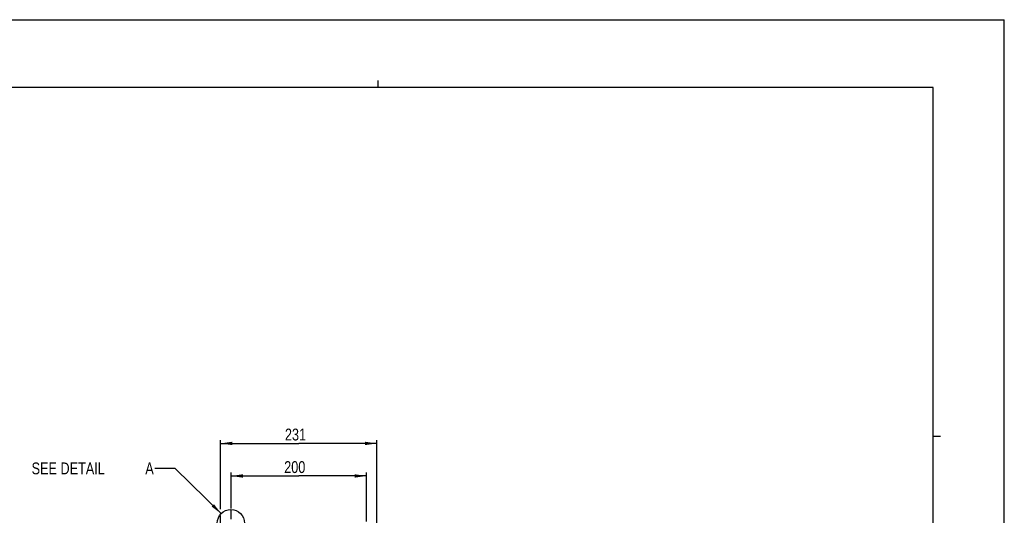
# Model space of a CAD drawing. Extents: x 0 to 594, y 0 to 420.
# Tile 48 of 48: x 303 to 594, y 274 to 420. Entities that reach past the tile are written whole.
import ezdxf

# ---------------------------------------------------------------- set-up
doc = ezdxf.new("R2010")
doc.units = 0
doc.header["$LTSCALE"] = 32.67
doc.layers.get('0').update_dxf_attribs({"linetype": 'CONTINUOUS'})
doc.styles.get("Standard").update_dxf_attribs({"font": 'txt', "width": 0.8})
doc.dimstyles.get("Standard").update_dxf_attribs({"dimtxt": 2.5, "dimasz": 2.5, "dimexe": 1.25, "dimexo": 0.625, "dimtad": 1, "dimcen": 2.5, "dimazin": 3, "dimtfac": 1, "dimtmove": 0, "dimatfit": 3})

# ---------------------------------------------------------------- blocks, each defined once
blk = doc.blocks.new('_FILLED')
at = {"color": 0, "linetype": 'BYBLOCK'}
blk.add_solid([(0, 0), (-1, 0.143), (-1, -0.143)], dxfattribs=at)
blk = doc.blocks.new('*D2')
at = {"color": 2, "linetype": 'CONTINUOUS'}
for p, q in [((365.48, 275.64), (365.48, 286.21)), ((365.48, 285.21), (385.48, 285.21)), ((405.48, 285.21), (385.48, 285.21)), ((405.48, 271.74), (405.48, 286.21)), ((365.48, 272.4), (365.48, 275.07))]:
    blk.add_line(p, q, dxfattribs=at)
at = {"color": 2, "linetype": 'CONTINUOUS', "xscale": 3.5, "yscale": 3.5, "zscale": 3.5, "rotation": 180}
blk.add_blockref('_FILLED', (365.48, 285.21), dxfattribs=at)
at = {"color": 2, "linetype": 'CONTINUOUS', "xscale": 3.5, "yscale": 3.5, "zscale": 3.5}
blk.add_blockref('_FILLED', (405.48, 285.21), dxfattribs=at)
at = {"color": 5, "linetype": 'CONTINUOUS', "width": 0.8}
blk.add_text('200', height=3.5, dxfattribs=at).set_placement((381.19, 286.08))
blk = doc.blocks.new('*D8')
at = {"color": 2, "linetype": 'CONTINUOUS'}
for p, q in [((362.38, 275.43), (362.38, 295.82)), ((362.38, 294.82), (385.48, 294.82)), ((408.58, 294.82), (385.48, 294.82)), ((408.58, 270.36), (408.58, 295.82)), ((362.38, 269), (362.38, 273.5)), ((362.38, 264.97), (362.38, 268.38)), ((408.58, 264.94), (408.58, 269.7))]:
    blk.add_line(p, q, dxfattribs=at)
at = {"color": 2, "linetype": 'CONTINUOUS', "xscale": 3.5, "yscale": 3.5, "zscale": 3.5, "rotation": 180}
blk.add_blockref('_FILLED', (362.38, 294.82), dxfattribs=at)
at = {"color": 2, "linetype": 'CONTINUOUS', "xscale": 3.5, "yscale": 3.5, "zscale": 3.5}
blk.add_blockref('_FILLED', (408.58, 294.82), dxfattribs=at)
at = {"color": 5, "linetype": 'CONTINUOUS', "width": 0.8}
blk.add_text('231', height=3.5, dxfattribs=at).set_placement((381.41, 295.69))

msp = doc.modelspace()

# ---------------------------------------------------------------- linework, layer by layer
at = {"color": 7, "linetype": 'CONTINUOUS'}
for p, q in [((0, 420), (594, 420)), ((594, 0), (594, 420)), ((573, 400), (21, 400)), ((573, 20), (573, 400))]:
    msp.add_line(p, q, dxfattribs=at)
at = {"color": 2, "linetype": 'CONTINUOUS'}
for p, q in [((409, 400), (409, 402)), ((573, 297), (575.1, 297)), ((348.945, 287.444), (342.945, 287.444)), ((362.568, 274.083), (348.945, 287.444))]:
    msp.add_line(p, q, dxfattribs=at)
msp.add_circle((365.45, 271.256), 4.037, dxfattribs=at)
msp.add_solid([(359.719, 276.177), (362.568, 274.083), (360.42, 276.891)], dxfattribs=at)

# ---------------------------------------------------------------- texts
at = {"color": 5, "linetype": 'CONTINUOUS', "width": 0.8}
for s, p in [('SEE DETAIL  ', (306.545, 285.694)), ('A', (340.145, 285.694))]:
    msp.add_text(s, height=3.5, dxfattribs=at).set_placement(p)

# ---------------------------------------------------------------- dimensions: what is measured, and where the dimension line sits
at = {"color": 2, "linetype": 'CONTINUOUS'}
for base, p1, p2, picture, middle in [((362.377, 294.817), (408.577, 264.938), (362.377, 264.97), '*D8', (385.607, 297.442)), ((365.477, 285.205), (405.477, 271.736), (365.477, 272.402), '*D2', (385.391, 287.83))]:
    dim = msp.add_linear_dim(base=base, p1=p1, p2=p2, angle=180, dimstyle='Standard', dxfattribs=at)
    dim.commit()
    dim.dimension.update_dxf_attribs({"geometry": picture, "text_midpoint": middle, "dimtype": 128})

doc.saveas('drawing.dxf')
